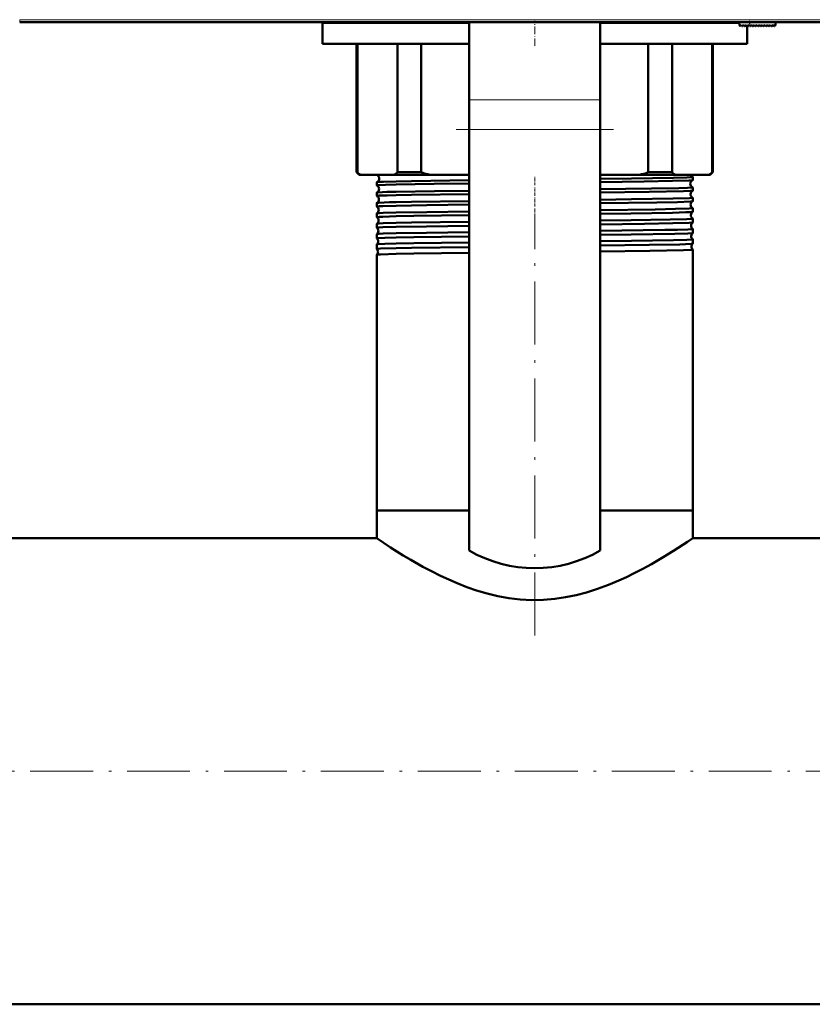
# Model space of a CAD drawing. Extents: x -1595 to 1972, y -1677 to 643.
# Tile 2 of 53: x -107 to 45, y -1622 to -1434. Entities that reach past the tile are written whole.
import ezdxf

# ---------------------------------------------------------------- set-up
doc = ezdxf.new("R2010")
doc.units = 0
doc.linetypes.add('DASHDOT', pattern=[18.5, 12, -3, 0.5, -3])

msp = doc.modelspace()

# ---------------------------------------------------------------- linework, layer by layer
at = {"color": 7, "linetype": 'DASHDOT', "lineweight": 18}
for p, q in [((109.51, -1434.07), (-126.38, -1434.07)), ((-23.43, -1455), (6.57, -1455)), ((-8.43, -1551.52), (-8.43, -1471.24)), ((554.77, -1577.44), (-251.63, -1577.44))]:
    msp.add_line(p, q, dxfattribs=at)
at = {"color": 7, "lineweight": 18}
for p, q in [((-106.72, -1434.07), (-106.72, -1434.57)), ((89.85, -1434.07), (-106.72, -1434.07)), ((32.64, -1435.3), (32.57, -1434.57)), ((-20.93, -1449.34), (4.07, -1449.34)), ((-20.93, -1455), (4.07, -1455))]:
    msp.add_line(p, q, dxfattribs=at)
at = {"color": 7, "lineweight": 50}
for p, q in [((89.85, -1434.57), (-106.72, -1434.57)), ((-48.93, -1434.69), (-48.93, -1434.58)), ((-48.93, -1438.69), (-48.93, -1434.69)), ((-48.93, -1434.69), (-20.93, -1434.69)), ((-20.93, -1434.69), (-48.93, -1434.69)), ((-20.93, -1449.34), (-20.93, -1434.58)), ((4.07, -1449.34), (4.07, -1434.58)), ((4.07, -1434.69), (30.57, -1434.69)), ((30.57, -1434.69), (4.07, -1434.69)), ((30.57, -1434.57), (30.62, -1435.16)), ((37.57, -1434.57), (37.52, -1435.07)), ((30.79, -1435.22), (30.94, -1435.07)), ((30.94, -1435.07), (31.08, -1435.28)), ((31.23, -1435.29), (31.45, -1435.07)), ((31.45, -1435.07), (31.59, -1435.28)), ((31.74, -1435.29), (31.96, -1435.07)), ((31.96, -1435.07), (32.1, -1435.28)), ((32.07, -1435.23), (32.07, -1438.69)), ((32.25, -1435.29), (32.47, -1435.07)), ((32.47, -1435.07), (32.61, -1435.28)), ((32.98, -1435.07), (32.76, -1435.29)), ((33.12, -1435.28), (32.98, -1435.07)), ((33.49, -1435.07), (33.27, -1435.29)), ((33.63, -1435.28), (33.49, -1435.07)), ((34, -1435.07), (33.78, -1435.29)), ((34.14, -1435.28), (34, -1435.07)), ((34.51, -1435.07), (34.29, -1435.29)), ((34.65, -1435.28), (34.51, -1435.07)), ((35.02, -1435.07), (34.8, -1435.29)), ((35.16, -1435.28), (35.02, -1435.07)), ((35.53, -1435.07), (35.31, -1435.29)), ((35.67, -1435.28), (35.53, -1435.07)), ((36.04, -1435.07), (35.82, -1435.29)), ((36.18, -1435.28), (36.04, -1435.07)), ((36.55, -1435.07), (36.33, -1435.29)), ((36.69, -1435.28), (36.55, -1435.07)), ((37.06, -1435.07), (36.84, -1435.29)), ((37.19, -1435.27), (37.06, -1435.07)), ((37.52, -1435.07), (37.35, -1435.28)), ((-20.93, -1438.69), (-48.93, -1438.69)), ((-42.43, -1463.19), (-42.43, -1438.69)), ((-42.28, -1438.69), (-42.28, -1463.19)), ((-34.64, -1463.19), (-34.64, -1438.69)), ((-30.1, -1438.69), (-30.1, -1463.19)), ((32.07, -1438.69), (4.07, -1438.69)), ((13.23, -1463.19), (13.23, -1438.69)), ((17.77, -1438.69), (17.77, -1463.19)), ((25.41, -1463.19), (25.41, -1438.69)), ((25.57, -1438.69), (25.57, -1463.19)), ((-20.93, -1449.34), (-20.93, -1455)), ((4.07, -1449.34), (4.07, -1455)), ((-20.93, -1535.34), (-20.93, -1455)), ((4.07, -1535.34), (4.07, -1455)), ((-41.93, -1463.69), (-42.43, -1463.19)), ((-42.28, -1463.19), (-42.43, -1463.19)), ((-41.93, -1463.69), (-41.57, -1463.69)), ((-41.57, -1463.69), (-35.35, -1463.69)), ((-35.35, -1463.69), (-28.38, -1463.69)), ((-30.1, -1463.19), (-34.64, -1463.19)), ((-28.38, -1463.69), (-20.93, -1463.69)), ((4.07, -1463.69), (11.51, -1463.69)), ((11.51, -1463.69), (18.48, -1463.69)), ((17.77, -1463.19), (13.23, -1463.19)), ((18.48, -1463.69), (24.7, -1463.69)), ((21.72, -1464.67), (21.72, -1464.08)), ((24.7, -1463.69), (25.07, -1463.69)), ((25.57, -1463.19), (25.07, -1463.69)), ((25.57, -1463.19), (25.41, -1463.19)), ((-38.58, -1465.68), (-38.58, -1465.07)), ((21.72, -1466.69), (21.72, -1466.06)), ((-38.58, -1467.7), (-38.58, -1467.05)), ((21.72, -1468.71), (21.72, -1468.05)), ((-38.58, -1469.71), (-38.58, -1469.04)), ((21.72, -1470.73), (21.72, -1470.03)), ((-38.58, -1471.02), (-38.58, -1471.01)), ((-38.58, -1471.74), (-38.58, -1471.02)), ((-38.58, -1471.74), (-38.58, -1471.74)), ((21.71, -1470.73), (21.72, -1470.73)), ((21.72, -1472.01), (21.71, -1472)), ((21.72, -1472.75), (21.72, -1472.01)), ((-38.58, -1473), (-38.58, -1472.99)), ((-38.58, -1473.76), (-38.58, -1473)), ((-38.58, -1473.76), (-38.58, -1473.76)), ((21.71, -1472.75), (21.72, -1472.75)), ((21.72, -1473.99), (21.71, -1473.98)), ((21.72, -1474.77), (21.72, -1473.99)), ((-38.58, -1474.98), (-38.58, -1474.97)), ((-38.58, -1475.79), (-38.58, -1474.98)), ((-38.58, -1475.79), (-38.58, -1475.79)), ((21.71, -1474.78), (21.72, -1474.77)), ((21.72, -1475.96), (21.71, -1475.96)), ((21.72, -1476.8), (21.72, -1475.96)), ((-38.58, -1476.95), (-38.58, -1476.94)), ((-38.58, -1477.82), (-38.58, -1476.95)), ((-38.58, -1477.82), (-38.58, -1477.82)), ((21.71, -1476.81), (21.72, -1476.8)), ((21.72, -1477.93), (21.71, -1477.93)), ((21.72, -1527.69), (21.72, -1477.93)), ((-38.58, -1478.92), (-38.58, -1478.91)), ((-38.58, -1527.69), (-38.58, -1478.92)), ((-34.89, -1527.69), (-38.58, -1527.69)), ((-20.93, -1527.69), (-38.58, -1527.69)), ((-38.58, -1532.99), (-38.58, -1527.69)), ((-20.93, -1527.69), (-34.89, -1527.69)), ((21.72, -1527.69), (4.07, -1527.69)), ((21.72, -1527.69), (4.07, -1527.69)), ((21.72, -1532.99), (21.72, -1527.69)), ((-38.58, -1532.99), (-184.43, -1532.99)), ((138.12, -1532.99), (21.72, -1532.99)), ((487.57, -1621.89), (-184.43, -1621.89))]:
    msp.add_line(p, q, dxfattribs=at)
at = {"color": 7, "linetype": 'DASHDOT', "lineweight": 18, "ltscale": 0.120001}
msp.add_line((-8.43, -1439.09), (-8.43, -1434.29), dxfattribs=at)
at = {"color": 7, "linetype": 'DASHDOT', "lineweight": 18, "ltscale": 0.028003}
msp.add_line((32.65, -1435.42), (32.55, -1434.31), dxfattribs=at)
at = {"color": 7, "linetype": 'DASHDOT', "lineweight": 18, "ltscale": 0.0436}
msp.add_line((-8.43, -1465.67), (-8.43, -1463.92), dxfattribs=at)
at = {"color": 7, "linetype": 'DASHDOT', "lineweight": 18, "ltscale": 0.044443}
msp.add_line((-8.43, -1467.68), (-8.43, -1465.91), dxfattribs=at)
at = {"color": 7, "linetype": 'DASHDOT', "lineweight": 18, "ltscale": 0.045422}
msp.add_line((-8.43, -1469.71), (-8.43, -1467.89), dxfattribs=at)
at = {"color": 7, "linetype": 'DASHDOT', "lineweight": 18, "ltscale": 0.046545}
msp.add_line((-8.43, -1471.73), (-8.43, -1469.87), dxfattribs=at)
at = {"color": 7, "linetype": 'DASHDOT', "lineweight": 18, "ltscale": 0.047827}
msp.add_line((-8.43, -1473.76), (-8.43, -1471.84), dxfattribs=at)
at = {"color": 7, "linetype": 'DASHDOT', "lineweight": 18, "ltscale": 0.049283}
msp.add_line((-8.43, -1475.79), (-8.43, -1473.82), dxfattribs=at)
at = {"color": 7, "linetype": 'DASHDOT', "lineweight": 18, "ltscale": 0.050922}
msp.add_line((-8.43, -1477.83), (-8.43, -1475.79), dxfattribs=at)
at = {"color": 7, "lineweight": 50}
for points in [[(-38.57, -1465.06), (-38.49, -1465.04), (-38.05, -1465.01), (-37.3, -1464.98), (-34.89, -1464.91)], [(-34.89, -1464.91), (-31.95, -1464.86), (-20.93, -1464.71)], [(4.07, -1464.44), (10.01, -1464.36), (18.07, -1464.23), (20.57, -1464.16), (21.59, -1464.1), (21.7, -1464.09), (21.71, -1464.08), (21.71, -1464.08), (21.72, -1464.08), (21.72, -1464.08)], [(4.07, -1465.04), (12.44, -1464.93), (17.87, -1464.84), (21, -1464.74), (21.64, -1464.69), (21.7, -1464.68)], [(-38.58, -1465.68), (-38.58, -1465.68), (-38.58, -1465.68), (-38.58, -1465.67), (-38.56, -1465.67), (-38.39, -1465.64), (-36.9, -1465.57), (-34.89, -1465.52)], [(-34.89, -1465.52), (-27.6, -1465.4), (-20.93, -1465.31)], [(-34.89, -1466.9), (-27.59, -1466.78), (-20.93, -1466.69)], [(4.07, -1466.42), (13.83, -1466.3), (19.07, -1466.2), (20.73, -1466.14), (21.6, -1466.09), (21.7, -1466.07), (21.71, -1466.07), (21.71, -1466.07), (21.72, -1466.06), (21.72, -1466.06)], [(4.07, -1467.05), (13.42, -1466.93), (19.93, -1466.8), (21.28, -1466.74), (21.64, -1466.71), (21.69, -1466.7), (21.71, -1466.7)], [(-38.58, -1467.05), (-38.53, -1467.04), (-38.3, -1467.01), (-36.69, -1466.94), (-34.89, -1466.9)], [(-38.58, -1467.7), (-38.58, -1467.69), (-38.58, -1467.69), (-38.58, -1467.69), (-38.57, -1467.69), (-38.54, -1467.68), (-38.18, -1467.64), (-36.58, -1467.58), (-34.89, -1467.54)], [(-34.89, -1467.54), (-31.95, -1467.48), (-20.93, -1467.33)], [(-34.89, -1468.88), (-31.95, -1468.83), (-20.93, -1468.68)], [(4.07, -1468.41), (10.04, -1468.33), (17.98, -1468.21), (21.12, -1468.11), (21.64, -1468.07), (21.71, -1468.05), (21.71, -1468.05), (21.71, -1468.05), (21.72, -1468.05)], [(-38.58, -1469.03), (-38.57, -1469.03), (-38.52, -1469.02), (-38.19, -1468.99), (-36.18, -1468.91), (-34.89, -1468.88)], [(-38.58, -1469.71), (-38.58, -1469.71), (-38.58, -1469.71), (-38.58, -1469.71), (-38.57, -1469.7), (-38.54, -1469.7), (-38.15, -1469.66), (-37.4, -1469.62), (-34.89, -1469.55)], [(-34.89, -1469.55), (-29.04, -1469.45), (-20.93, -1469.35)], [(4.07, -1469.07), (14.86, -1468.93), (18.78, -1468.85), (21.31, -1468.76), (21.65, -1468.73), (21.7, -1468.72), (21.71, -1468.71)], [(4.07, -1470.39), (14.52, -1470.25), (18.42, -1470.18), (21.03, -1470.1), (21.64, -1470.05), (21.71, -1470.04), (21.71, -1470.03), (21.71, -1470.03), (21.72, -1470.03)], [(-38.58, -1471.01), (-38.56, -1471.01), (-38.5, -1471), (-38.09, -1470.96), (-37.33, -1470.93), (-34.89, -1470.86)], [(-38.58, -1471.74), (-38.58, -1471.73), (-38.58, -1471.73), (-38.58, -1471.73), (-38.57, -1471.73), (-38.54, -1471.72), (-38.15, -1471.68), (-37.4, -1471.65), (-34.89, -1471.58)], [(-34.89, -1470.86), (-29.04, -1470.76), (-20.93, -1470.66)], [(-34.89, -1471.58), (-31.51, -1471.51), (-20.93, -1471.37)], [(4.07, -1471.09), (9.92, -1471.02), (17.86, -1470.89), (20.41, -1470.82), (21.2, -1470.78), (21.63, -1470.75), (21.7, -1470.74), (21.71, -1470.73)], [(4.07, -1472.37), (9.99, -1472.3), (17.4, -1472.18), (20.56, -1472.1), (21.58, -1472.04), (21.7, -1472.02), (21.71, -1472.02), (21.71, -1472.01), (21.72, -1472.01), (21.72, -1472.01)], [(-38.58, -1472.99), (-38.57, -1472.99), (-38.51, -1472.98), (-38.1, -1472.94), (-37.34, -1472.91), (-34.89, -1472.84)], [(-38.58, -1473.76), (-38.58, -1473.76), (-38.58, -1473.76), (-38.58, -1473.75), (-38.57, -1473.75), (-38.54, -1473.74), (-38.15, -1473.71), (-37.4, -1473.67), (-34.89, -1473.6)], [(-34.89, -1472.84), (-31.95, -1472.79), (-20.93, -1472.64)], [(-34.89, -1473.6), (-29.12, -1473.5), (-20.93, -1473.39)], [(4.07, -1473.12), (12.5, -1473.01), (17.93, -1472.91), (21.02, -1472.82), (21.65, -1472.77), (21.7, -1472.76), (21.71, -1472.75)], [(4.07, -1474.35), (16.41, -1474.18), (18.83, -1474.13), (20.8, -1474.07), (21.38, -1474.03), (21.68, -1474), (21.7, -1474), (21.71, -1473.99), (21.71, -1473.99), (21.71, -1473.99), (21.72, -1473.99)], [(-38.58, -1474.97), (-38.57, -1474.96), (-38.51, -1474.95), (-38.1, -1474.92), (-37.35, -1474.88), (-34.89, -1474.82)], [(-38.58, -1475.79), (-38.58, -1475.79), (-38.58, -1475.78), (-38.58, -1475.78), (-38.57, -1475.78), (-38.41, -1475.75), (-37.07, -1475.68), (-34.89, -1475.63)], [(-34.89, -1474.82), (-29.11, -1474.72), (-20.93, -1474.62)], [(-34.89, -1475.63), (-31.51, -1475.56), (-20.93, -1475.42)], [(4.07, -1475.14), (9.95, -1475.07), (18.3, -1474.93), (20.78, -1474.85), (21.58, -1474.8), (21.69, -1474.79), (21.71, -1474.78), (21.71, -1474.78)], [(4.07, -1476.32), (10.03, -1476.25), (18.07, -1476.12), (20.57, -1476.05), (21.59, -1475.99), (21.7, -1475.97), (21.71, -1475.97), (21.71, -1475.97), (21.72, -1475.96), (21.72, -1475.96)], [(-38.58, -1476.94), (-38.58, -1476.94), (-38.55, -1476.93), (-38.38, -1476.91), (-37.06, -1476.85), (-34.89, -1476.79)], [(-38.58, -1477.82), (-38.58, -1477.81), (-38.58, -1477.81), (-38.58, -1477.81), (-38.51, -1477.79), (-37.89, -1477.75), (-34.89, -1477.66)], [(-34.89, -1476.79), (-31.51, -1476.73), (-20.93, -1476.59)], [(-34.89, -1477.66), (-31.96, -1477.6), (-20.93, -1477.45)], [(4.07, -1477.17), (13.41, -1477.05), (19.25, -1476.93), (21.4, -1476.85), (21.67, -1476.82), (21.7, -1476.81), (21.71, -1476.81)], [(4.07, -1478.29), (13.54, -1478.17), (19.98, -1478.04), (21.32, -1477.98), (21.67, -1477.95), (21.7, -1477.94), (21.71, -1477.94), (21.71, -1477.94), (21.71, -1477.94), (21.72, -1477.93)], [(-38.58, -1478.91), (-38.58, -1478.91), (-38.57, -1478.91), (-38.49, -1478.89), (-37.88, -1478.85), (-34.89, -1478.76)], [(-34.89, -1478.76), (-31.51, -1478.7), (-20.93, -1478.56)], [(21.72, -1532.99), (20.73, -1533.65), (18.07, -1535.38), (16.09, -1536.59), (13.83, -1537.91), (12.18, -1538.82), (10.43, -1539.72), (9.05, -1540.39), (7.62, -1541.04), (5.63, -1541.88), (3.57, -1542.64), (1.43, -1543.32), (-0.53, -1543.83), (-2.54, -1544.25), (-4.59, -1544.55), (-6.78, -1544.73), (-9, -1544.77), (-11.2, -1544.66), (-13.35, -1544.41), (-15.46, -1544.03), (-17.53, -1543.53), (-19.54, -1542.94), (-21.41, -1542.29), (-23.22, -1541.58), (-24.85, -1540.88), (-26.41, -1540.16), (-28.14, -1539.29), (-29.78, -1538.42), (-32.11, -1537.1), (-33.53, -1536.25), (-35.95, -1534.73), (-38.58, -1532.99)]]:
    msp.add_lwpolyline(points, dxfattribs=at)
for centre, radius, start, end in [((30.72, -1435.15), 0.1, 185, 315), ((31.16, -1435.22), 0.1, 215, 315), ((31.67, -1435.22), 0.1, 215, 315), ((32.18, -1435.22), 0.1, 215, 315), ((32.69, -1435.22), 0.1, 215, 315), ((33.2, -1435.22), 0.1, 215, 315), ((33.71, -1435.22), 0.1, 215, 315), ((34.22, -1435.22), 0.1, 215, 315), ((34.73, -1435.22), 0.1, 215, 315), ((35.24, -1435.22), 0.1, 215, 315), ((35.75, -1435.22), 0.1, 215, 315), ((36.26, -1435.22), 0.1, 215, 315), ((36.77, -1435.22), 0.1, 215, 315), ((37.27, -1435.21), 0.1, 215, 319.585), ((-36.36, -1455.5), 9.71, 232.3802, 237.5228), ((-38.84, -1464.37), 0.742, 291.2437, 1.5522), ((-38.84, -1464.37), 0.742, 1.2974, 66.1659), ((-40.56, -1455.5), 9.71, 302.4772, 307.6198), ((-19.46, -1429.78), 35.06, 252.3376, 255.2677), ((2.59, -1429.78), 35.06, 284.7323, 287.6624), ((23.69, -1455.5), 9.71, 232.3802, 237.5228), ((21.99, -1465.37), 0.742, 112.5836, 179.0644), ((21.95, -1463.37), 0.735, 205.1964, 250.2393), ((21.7, -1464.08), 0.0178, 29.219, 84.4932), ((21.7, -1464.67), 0.0138, 278.9714, 336.1956), ((19.49, -1455.5), 9.71, 302.4772, 307.6198), ((-38.57, -1465.08), 0.0155, 97.1778, 153.4332), ((-38.57, -1465.68), 0.0125, 201.8729, 259.3523), ((-38.88, -1466.37), 0.742, 1.2902, 66.0295), ((-38.88, -1466.37), 0.743, 293.9652, 1.5216), ((21.99, -1465.37), 0.742, 178.8017, 247.41), ((22.03, -1467.37), 0.743, 115.3742, 179.0226), ((21.7, -1466.07), 0.0136, 24.1003, 81.0117), ((21.7, -1466.68), 0.0111, 282.7395, 340.4952), ((-38.57, -1467.06), 0.0122, 100.6004, 157.9581), ((-38.58, -1467.69), 0.0101, 197.6223, 255.1439), ((-38.91, -1468.37), 0.743, 1.3199, 63.2108), ((-38.91, -1468.37), 0.743, 296.7772, 1.4981), ((22.03, -1467.37), 0.743, 178.8258, 244.6475), ((21.71, -1468.05), 0.0108, 19.6822, 77.1411), ((-38.58, -1469.04), 0.00972, 104.8815, 162.3626), ((-38.58, -1469.71), 0.00855, 194.3407, 251.2974), ((-38.95, -1470.37), 0.744, 1.3396, 60.259), ((-38.95, -1470.37), 0.744, 299.7201, 1.4834), ((22.06, -1469.37), 0.743, 118.2569, 179.0083), ((22.06, -1469.37), 0.744, 178.8519, 241.7507), ((21.71, -1468.7), 0.00917, 286.9903, 344.2485), ((21.71, -1470.03), 0.00889, 15.9593, 73.0973), ((-38.98, -1472.37), 0.744, 1.3546, 57.195), ((-38.98, -1472.37), 0.744, 302.7953, 1.4609), ((22.1, -1471.37), 0.744, 121.2623, 178.9792), ((22.1, -1471.37), 0.744, 178.8593, 238.7503), ((-39.02, -1474.37), 0.745, 1.375, 54.0015), ((22.13, -1473.37), 0.744, 124.3808, 178.9745), ((22.13, -1473.37), 0.745, 178.882, 235.6295), ((-39.02, -1474.37), 0.745, 305.9845, 1.458), ((-39.05, -1476.37), 0.745, 1.3709, 50.673), ((22.17, -1475.37), 0.745, 127.6399, 178.9652), ((22.17, -1475.37), 0.745, 178.8897, 232.371), ((-39.05, -1476.37), 0.745, 309.3203, 1.4333), ((-39.09, -1478.37), 0.745, 1.3879, 47.1573), ((22.2, -1477.37), 0.745, 131.06, 178.9502), ((22.2, -1477.37), 0.745, 178.896, 228.9497), ((-39.09, -1478.37), 0.745, 312.8275, 1.4341), ((-8.43, -1513.69), 25, 240, 300)]:
    msp.add_arc(centre, radius, start, end, dxfattribs=at)

doc.saveas('drawing.dxf')
